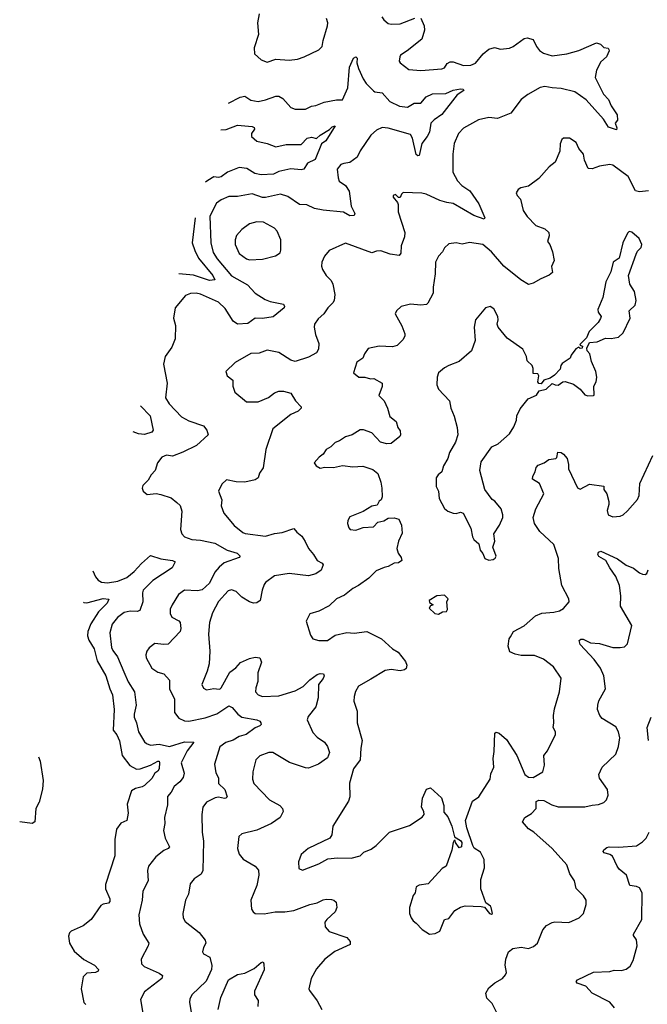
# Model space of a CAD drawing. Extents: x 2293139 to 2515392, y 824115 to 1006937.
# Tile 27 of 256: x 2316940 to 2321189, y 947060 to 953726. Entities that reach past the tile are written whole.
import ezdxf

# ---------------------------------------------------------------- set-up
doc = ezdxf.new("R2010")
doc.units = 0

msp = doc.modelspace()

# ---------------------------------------------------------------- linework, layer by layer
at = {"layer": '0CON10XD'}
for points in [[(2318561.1, 953765), (2318550.5, 953705), (2318556.4, 953625), (2318528.6, 953535), (2318530, 953495), (2318575, 953454), (2318615, 953438), (2318675, 953459.2), (2318765, 953453.1), (2318820.3, 953459.7), (2318865.5, 953474.5), (2318965, 953521.2), (2318987.1, 953545), (2318993.5, 953585), (2319024.4, 953685), (2319025.7, 953705), (2319017.5, 953735)], [(2319655.8, 953735.8), (2319678.8, 953685), (2319681.4, 953655), (2319662, 953595), (2319563.8, 953515), (2319517.5, 953485), (2319512.5, 953475), (2319510, 953445), (2319516.7, 953435), (2319575, 953390), (2319655, 953382.5), (2319797.4, 953392.6), (2319815, 953401.4), (2319835, 953429.2), (2319855, 953441.9), (2319875, 953440.6), (2319945, 953416.4), (2319995, 953418.5), (2320025, 953432.9), (2320076.7, 953495), (2320115, 953526.5), (2320155, 953538.2), (2320195, 953526.9), (2320255, 953532.7), (2320281.4, 953545), (2320355, 953599.2), (2320376.1, 953603.9), (2320415, 953591.2), (2320437.5, 953545), (2320458.4, 953518.4), (2320485, 953500.4), (2320545, 953481.8), (2320645, 953495.5), (2320725, 953517.8), (2320845, 953569.4), (2320870.9, 953560.9), (2320895, 953538.8), (2320923.3, 953533.3), (2320927.5, 953525), (2320930, 953515), (2320912.5, 953475), (2320875, 953442), (2320844.2, 953385), (2320836, 953335), (2320893, 953223), (2320925.4, 953185.4), (2320943.8, 953143.8), (2320985, 953082.5), (2320986.7, 953045), (2320970, 953025), (2320982, 952995), (2320979.2, 952980.8), (2320925, 952997.5), (2320892.1, 953052.1), (2320775, 953184.3), (2320698.8, 953238.8), (2320605, 953260.6), (2320545.5, 953264.5), (2320495, 953273.9), (2320463.5, 953266.5), (2320380.1, 953219.9), (2320334.2, 953185.8), (2320265, 953094.5), (2320175, 953056.2), (2320115, 953063.8), (2320045, 953048.5), (2319945, 952991.9), (2319910, 952955), (2319882.4, 952887.6), (2319871.5, 952815), (2319872.9, 952695), (2319905, 952635.8), (2319933.9, 952603.9), (2319987.1, 952567.1), (2320048.8, 952478.8), (2320088.1, 952385), (2320085, 952376.7), (2320015, 952400.6), (2319875, 952481.1), (2319831.3, 952488.7), (2319785, 952501.5), (2319691.2, 952545), (2319662.6, 952552.6), (2319535, 952556.7), (2319523.9, 952546.1), (2319515, 952522.5), (2319505, 952522.5), (2319485, 952543.3), (2319468.8, 952535), (2319468, 952525), (2319498.8, 952488.8), (2319503.3, 952475), (2319501.2, 952425), (2319547.8, 952285), (2319544.5, 952255.5), (2319522.2, 952195), (2319520.8, 952145), (2319509.7, 952130.3), (2319448.9, 952138.9), (2319385, 952160.8), (2319355, 952160), (2319325, 952148), (2319145, 952214.2), (2319035, 952164.3), (2319002.9, 952125), (2318986.2, 952085), (2318983, 952057), (2318989.2, 952035), (2319015.3, 951995.3), (2319049.7, 951959.7), (2319060, 951935), (2319073.6, 951865), (2319069.5, 951825), (2319061.1, 951808.9), (2319025.8, 951775), (2319000, 951735), (2318959.8, 951700.2), (2318935.6, 951665), (2318933.3, 951645), (2318942.2, 951595), (2318965.5, 951535), (2318962.9, 951495), (2318949.7, 951470.3), (2318895, 951441.9), (2318805, 951412.5), (2318775, 951420), (2318695, 951472), (2318615, 951488), (2318560.9, 951469.1), (2318505, 951465.8), (2318400, 951405), (2318336, 951345), (2318345, 951316), (2318383.8, 951285), (2318384.2, 951244.2), (2318396, 951205), (2318475, 951140), (2318555, 951138.6), (2318625, 951168.6), (2318665, 951200.8), (2318695, 951211.4), (2318725, 951210.8), (2318776.6, 951196.6), (2318808, 951145), (2318846.7, 951105), (2318846.7, 951095), (2318825, 951076), (2318775, 951054), (2318653.8, 950956.2), (2318605.7, 950815.7), (2318587.8, 950692.2), (2318564.4, 950655), (2318555, 950624.2), (2318535, 950610.6), (2318465, 950594.4), (2318405, 950597.1), (2318339.5, 950610.5), (2318307.7, 950582.3), (2318286, 950535), (2318308, 950475), (2318304.2, 950435), (2318322.9, 950385), (2318392.1, 950302.1), (2318450, 950255), (2318466.7, 950246.7), (2318605, 950229.2), (2318665, 950247.5), (2318716.7, 950255), (2318795, 950281.2), (2318815.5, 950255.5), (2318849.3, 950229.2), (2318873.8, 950193.8), (2318895.3, 950145.3), (2318928.1, 950105)], [(2319391.9, 953745), (2319404.4, 953725), (2319435, 953700.9), (2319455, 953695.4), (2319515, 953697.5), (2319615, 953736.5)], [(2318353.9, 953160), (2318431.7, 953201.7), (2318465, 953209.5), (2318505, 953182.5), (2318553.5, 953173.5), (2318605, 953182.7), (2318675, 953208.5), (2318695, 953209.1), (2318722.5, 953192.5), (2318775, 953132.5), (2318805, 953120.6), (2318875, 953120.6), (2318915, 953140.8), (2318945, 953145.6), (2319002.4, 953167.6), (2319085, 953182.9), (2319125, 953183.3), (2319160.9, 953265), (2319171.8, 953405), (2319200.4, 953465), (2319215, 953475.5), (2319224.4, 953465), (2319222.3, 953435), (2319232.8, 953395), (2319265.3, 953325.3), (2319285, 953294.3), (2319335, 953243.5), (2319345, 953236.7), (2319395, 953231.8), (2319445, 953172.7), (2319511.7, 953141.7), (2319565, 953134.8), (2319609.6, 953160.4), (2319655, 953160), (2319692.9, 953205), (2319735, 953223.9), (2319825, 953225.5), (2319875, 953248.8), (2319925, 953257.5), (2319943.3, 953255), (2319946.2, 953246.2), (2319902.7, 953217.3), (2319797.1, 953085), (2319745, 953047.8), (2319723.3, 953025), (2319713.3, 952965), (2319698.6, 952935), (2319661.9, 952888.1), (2319643.8, 952806.2), (2319635, 952803.8), (2319625, 952813.8), (2319598.4, 952925), (2319585, 952948.8), (2319435, 952992.5), (2319395, 952995.4), (2319355, 952979.1), (2319316.5, 952945), (2319245, 952837.5), (2319225.5, 952794.5), (2319175, 952760), (2319133.6, 952753.6), (2319113.8, 952745), (2319090, 952715), (2319095.8, 952655), (2319103.6, 952633.6), (2319145, 952604), (2319170, 952565), (2319184.3, 952464.3), (2319208.9, 952415), (2319205, 952400), (2319175, 952397.3), (2319132.9, 952422.9), (2318995, 952435.6), (2318935, 952448.1), (2318885, 952472.5), (2318835, 952474), (2318755, 952529.4), (2318705, 952544.3), (2318605, 952522.2), (2318585, 952522.5), (2318515, 952547.5), (2318415, 952530), (2318355, 952528.5), (2318305, 952506.7), (2318272.5, 952485), (2318226.6, 952395), (2318233.9, 952215), (2318250.1, 952150.1), (2318276.6, 952106.6), (2318375, 951992.3), (2318481.4, 951931.4), (2318535, 951875.6), (2318601.5, 951831.5), (2318635, 951817.5), (2318725, 951800), (2318733.1, 951785), (2318729.6, 951775), (2318656.4, 951713.6), (2318585, 951703.9), (2318535, 951705.4), (2318485, 951669.2), (2318415, 951664.6), (2318384.7, 951684.7), (2318330.6, 951770.6), (2318285, 951813.9), (2318165, 951868.2), (2318135, 951874.7), (2318096.7, 951873.3), (2318061.9, 951858.1), (2317993.5, 951775), (2317980.4, 951705), (2317995.4, 951655.4), (2317993.8, 951565), (2317969.8, 951510.2), (2317925.7, 951445), (2317912.9, 951395), (2317938.5, 951265), (2317927.8, 951165), (2317952.2, 951125), (2318035, 951037.8), (2318085, 951010.9), (2318185, 950975.7), (2318207.3, 950947.3), (2318216, 950915), (2318136.7, 950843.3), (2318045, 950797.5), (2317975, 950770), (2317935, 950778), (2317903.3, 950765), (2317874.1, 950725.9), (2317856.7, 950675), (2317830, 950645), (2317810.5, 950609.5), (2317775, 950573.3), (2317770, 950555), (2317776.2, 950535), (2317802.7, 950512.7), (2317865, 950517.5), (2317895, 950512), (2317965, 950488), (2318005, 950458), (2318027.4, 950437.4), (2318038.7, 950398.7), (2318030, 950275), (2318037.1, 950245), (2318055, 950224.3), (2318105, 950206.5), (2318165, 950201.8), (2318262.4, 950182.4), (2318345, 950135.3), (2318412, 950115), (2318433.8, 950095), (2318425, 950084.4), (2318325, 950049.6), (2318289.5, 950020.5), (2318262, 949985), (2318225, 949910.5), (2318175, 949866.9), (2318145, 949859.4), (2318055, 949864), (2318016, 949835), (2317972, 949765), (2317960, 949735), (2317960, 949705), (2317970.3, 949680.3), (2318017.3, 949657.3), (2318026.7, 949645), (2318032, 949605), (2318026, 949585), (2317945, 949498.8), (2317915, 949495.7), (2317855, 949502), (2317815.8, 949474.2), (2317800.7, 949450.7), (2317794, 949425), (2317796, 949405), (2317835, 949336.7), (2317875, 949308.8), (2317915, 949297.5), (2317954, 949255), (2317954.7, 949194.7), (2317987.2, 949127.2), (2317988.6, 949035), (2318018.3, 948998.3), (2318055, 948980), (2318085, 948976.5), (2318195, 948998.7), (2318275, 949025.5), (2318355, 949081.1), (2318379.5, 949069.5), (2318417.8, 949025), (2318445, 949003.8), (2318545, 948987.1), (2318565, 948976.4), (2318572.5, 948965), (2318574.4, 948955), (2318565.8, 948945), (2318535, 948931.5), (2318472.9, 948887.1), (2318425, 948872.4), (2318385, 948848.8), (2318335, 948831.4), (2318295.9, 948804.1), (2318258.9, 948685), (2318267.6, 948627.6), (2318285.7, 948594.3), (2318286.9, 948555), (2318329.4, 948515), (2318344, 948465), (2318336.2, 948455), (2318326.5, 948453.5), (2318285, 948462.9), (2318263.2, 948456.8), (2318205, 948427.5), (2318179.4, 948395), (2318173.3, 948345), (2318174.5, 948225), (2318185.5, 948165), (2318180.6, 947965), (2318168.7, 947941.3), (2318120.6, 947909.4), (2318094.2, 947875), (2318083.3, 947805), (2318062.2, 947765), (2318045.7, 947675), (2318047.1, 947645), (2318060.4, 947620.4), (2318155, 947545.7), (2318195.8, 947495), (2318200, 947475), (2318184, 947445), (2318177.5, 947415), (2318185, 947402.5), (2318228.3, 947378.3), (2318241.7, 947321.7), (2318239.2, 947295), (2318202.6, 947217.4), (2318106.6, 947123.4), (2318092.9, 947095), (2318090, 947075), (2318100.8, 947005)], [(2318301.6, 952979.7), (2318337.1, 952982.9), (2318415, 953012.9), (2318515, 953002), (2318526.7, 952996.7), (2318530, 952985), (2318510, 952955), (2318510, 952935), (2318545, 952902.9), (2318615, 952888.9), (2318675, 952865.6), (2318745, 952881.1), (2318845, 952881.2), (2318885.8, 952925), (2318915, 952931.8), (2318949.1, 952920.9), (2318974.6, 952945.4), (2319037, 952983), (2319055, 953000.8), (2319075, 953006.7), (2319012.9, 952905), (2318982.9, 952885), (2318939.8, 952780.2), (2318888.8, 952755), (2318863.8, 952715), (2318845, 952708.9), (2318775, 952717.5), (2318695, 952698.1), (2318658.7, 952681.3), (2318575, 952676.2), (2318531.5, 952685), (2318478.9, 952718.9), (2318425, 952724.7), (2318346, 952695), (2318305, 952662.9), (2318285, 952657.5), (2318255, 952661.5), (2318215, 952637.1), (2318198.9, 952626.4)], [(2321197.5, 952567.5), (2321135, 952560), (2321108.6, 952568.6), (2321058, 952665), (2320955, 952741.9), (2320934.5, 952745.5), (2320865, 952734.4), (2320815, 952715.6), (2320788.8, 952718.8), (2320764.4, 952775), (2320757.1, 952815), (2320725.8, 952855), (2320706, 952895), (2320662.5, 952925), (2320622.5, 952925), (2320611.2, 952915), (2320598, 952885), (2320595.8, 952835), (2320565, 952762), (2320525, 952730), (2320455, 952651.2), (2320385, 952600), (2320331.7, 952588.3), (2320314.1, 952575.9), (2320301.2, 952555), (2320306.7, 952535), (2320331.2, 952511.2), (2320347.5, 952435), (2320375, 952394), (2320435, 952332.5), (2320495, 952310.8), (2320521.2, 952285), (2320523.6, 952263.6), (2320512.5, 952225), (2320528.8, 952205), (2320548, 952155), (2320558, 952095), (2320540, 952055), (2320546, 952015), (2320525, 951996), (2320467.4, 951972.6), (2320415, 951942.5), (2320385, 951934), (2320332.5, 951965), (2320216.6, 952056.6), (2320133.1, 952155), (2320075, 952204.4), (2319985, 952216.9), (2319935, 952207.5), (2319895, 952215.8), (2319845, 952208.8), (2319815, 952182.5), (2319803.3, 952155), (2319775.6, 952124.4), (2319755.5, 952084.5), (2319753.5, 952005), (2319738.1, 951915), (2319740, 951875), (2319704.1, 951805.9), (2319695, 951798.8), (2319655, 951794.4), (2319585, 951800.6), (2319522.5, 951785), (2319490, 951755), (2319482.5, 951735), (2319526.7, 951653.3), (2319548.3, 951598.3), (2319547.5, 951585), (2319535, 951561.2), (2319495, 951520), (2319465, 951511.9), (2319374.2, 951515.8), (2319299.5, 951500.5), (2319273.3, 951465), (2319262.5, 951435), (2319223, 951407), (2319200, 951335), (2319235, 951306), (2319275.8, 951305.8), (2319315, 951294), (2319337, 951297), (2319393.3, 951265), (2319393.9, 951243.9), (2319371.4, 951181.4), (2319407.1, 951145), (2319429.4, 951095), (2319445, 951038.8), (2319488.8, 951005), (2319500, 950965), (2319516.7, 950943.3), (2319518.8, 950915), (2319513.8, 950905), (2319455, 950856.7), (2319425, 950854), (2319383.3, 950865), (2319325, 950928.8), (2319268.3, 950948.3), (2319245, 950950), (2319190, 950915), (2319145, 950901.2), (2319105, 950874), (2319075, 950863.8), (2319047.5, 950835), (2319015, 950816.7), (2318994.4, 950785.6), (2318966.7, 950765), (2318933.3, 950725), (2318946.1, 950706.1), (2318975, 950690), (2319005, 950696.7), (2319065, 950694.4), (2319125, 950706.9), (2319195, 950698.1), (2319264.1, 950704.1), (2319330, 950680), (2319364.2, 950654.2), (2319385.7, 950595), (2319392, 950555), (2319393.6, 950496.4), (2319386.7, 950475), (2319373.9, 950466.1), (2319360.7, 950439.3), (2319325, 950433.3), (2319265, 950396.2), (2319175, 950360), (2319162, 950335), (2319160, 950315), (2319167.5, 950285), (2319177.5, 950275), (2319215, 950270), (2319265, 950288.8), (2319335, 950292.5), (2319365, 950324), (2319405, 950333.3), (2319435, 950351.2), (2319475, 950354.3), (2319506.2, 950345), (2319525.8, 950305), (2319530.3, 950249.7), (2319504.2, 950195), (2319494.1, 950145.9), (2319501.2, 950115), (2319522, 950085), (2319526, 950065), (2319505, 950050), (2319474.2, 950045.8), (2319435.5, 950024.5), (2319408, 950018), (2319353.8, 949995), (2319304, 949945), (2319234.4, 949895.6), (2319194.5, 949875.5), (2319139.7, 949830.3), (2319085, 949806), (2319035, 949758.8), (2318965, 949722), (2318905, 949703.3), (2318880, 949655), (2318909.5, 949559.5), (2318925, 949533.3), (2318965, 949523.3), (2319025, 949524), (2319075, 949559.2), (2319155, 949576.4), (2319205, 949572.7), (2319290, 949585), (2319388.8, 949535), (2319465, 949467.5), (2319501.2, 949445), (2319551.7, 949381.7), (2319560, 949355), (2319556.4, 949333.6), (2319545, 949323.8), (2319515, 949318.8), (2319455, 949327.5), (2319415, 949320), (2319318.3, 949261.7), (2319234, 949215), (2319212.4, 949177.6), (2319204.4, 949145), (2319202.6, 949112.6), (2319225.6, 949045), (2319224.4, 948965), (2319259.6, 948845), (2319248.5, 948795), (2319245.5, 948715), (2319200, 948655), (2319173.2, 948556.8), (2319174.2, 948465), (2319167.1, 948435), (2319060, 948265), (2319052.3, 948207.7), (2319040, 948185), (2318893.3, 948115), (2318846.7, 948075), (2318828, 948025), (2318829.3, 947979.3), (2318855, 947968.8), (2318965, 948012), (2319025.9, 948044.1), (2319092.7, 948052.7), (2319185, 948049.4), (2319245, 948064.4), (2319270.2, 948089.8), (2319318.9, 948111.1), (2319352.9, 948135), (2319442.5, 948225), (2319579.1, 948270.9), (2319664.1, 948325.9), (2319678.8, 948345), (2319676.2, 948365), (2319661.2, 948395), (2319666.7, 948455), (2319693.9, 948516.1), (2319720, 948525), (2319795, 948457.5), (2319811.2, 948405), (2319810.5, 948360.5), (2319838.3, 948328.3), (2319866.2, 948265), (2319883, 948193), (2319925, 948170), (2319932.5, 948155), (2319930, 948125), (2319915, 948120), (2319890, 948155), (2319888.3, 948168.3), (2319881.7, 948168.3), (2319873.6, 948156.4), (2319866.4, 948103.6), (2319826.7, 947995), (2319800.5, 947979.5), (2319705, 947876.7), (2319645, 947866), (2319624.1, 947855.9), (2319616.4, 947813.6), (2319603, 947797), (2319578.8, 947715), (2319580, 947675), (2319590, 947645), (2319603.3, 947625), (2319625, 947610), (2319665.8, 947565.8), (2319715, 947533.8), (2319751.7, 947538.3), (2319783.9, 947556.1), (2319816.1, 947633.9), (2319845, 947642), (2319886, 947695), (2319925, 947717.5), (2319955, 947725.7), (2320063, 947723), (2320086.7, 947716.7), (2320120, 947675), (2320135, 947670), (2320140, 947675), (2320132.5, 947715), (2320127.5, 947725), (2320096.4, 947746.4), (2320061.7, 947841.7), (2320061.2, 947905), (2320086, 947985), (2320085, 948040), (2320059.3, 948089.3), (2320017, 948117), (2320007.5, 948135), (2319968, 948255), (2319958.8, 948305), (2320005.6, 948434.4), (2320048.8, 948465), (2320125, 948583.3), (2320130.2, 948619.8), (2320150, 948665), (2320146.4, 948725), (2320151.5, 948771.5), (2320157.5, 948895), (2320165, 948902.5), (2320185, 948896.7), (2320235, 948852), (2320305, 948743.8), (2320360, 948615), (2320385, 948597.5), (2320415, 948595.8), (2320481.2, 948635), (2320491.7, 948678.3), (2320487.5, 948745), (2320512.5, 948775), (2320567, 948887), (2320566.7, 948905), (2320551.2, 948935), (2320556.4, 948966.4), (2320554, 949015), (2320560.3, 949059.7), (2320594.5, 949175), (2320605, 949267.5), (2320554.2, 949344.2), (2320487, 949397), (2320425, 949421.2), (2320335, 949422.5), (2320295, 949430), (2320257, 949447), (2320246, 949485), (2320254, 949535), (2320261.9, 949548.1), (2320283.8, 949585), (2320355, 949622.5), (2320430.9, 949689.1), (2320475, 949708), (2320556.2, 949713.8), (2320595.4, 949724.6), (2320620.7, 949739.3), (2320660, 949785), (2320657.5, 949805), (2320610.9, 949895), (2320590.2, 950010.2), (2320587.6, 950077.6), (2320555, 950173.8), (2320462.1, 950262.1), (2320424.4, 950315), (2320415.6, 950355), (2320434.6, 950415.4), (2320487.5, 950515), (2320458.8, 950585), (2320411.9, 950615), (2320413.1, 950635), (2320430, 950665), (2320436, 950695), (2320449.1, 950710.9), (2320490, 950725), (2320522.1, 950747.9), (2320570, 950755), (2320577, 950763), (2320582.3, 950797.7), (2320605, 950796.7), (2320622.5, 950785), (2320645.9, 950755.9), (2320655.8, 950715), (2320656, 950685), (2320716.1, 950556.1), (2320735, 950546.7), (2320798.3, 950581.7), (2320895, 950567.5), (2320893.3, 950545), (2320915.6, 950515.6), (2320927.5, 950465), (2320928.6, 950445), (2320917.7, 950402.3), (2320924, 950375), (2320955, 950359.5), (2321005, 950365.5), (2321025.8, 950375), (2321055, 950401.4), (2321122.4, 950477.6), (2321132.9, 950505), (2321138.1, 950585), (2321225.6, 950775)], [(2318128.6, 952384.4), (2318107.6, 952215), (2318125, 952163.1), (2318151.5, 952111.5), (2318247.8, 951995), (2318262, 951965), (2318225, 951960.9), (2318117.1, 951997.1), (2318018.4, 952005.1)], [(2318495, 952100.4), (2318585, 952104.5), (2318671.7, 952128.3), (2318703, 952147), (2318708.8, 952165), (2318707.1, 952235), (2318683.1, 952295), (2318665, 952314.4), (2318591.2, 952355), (2318545, 952358.5), (2318495, 952344.3), (2318443.7, 952306.3), (2318408.6, 952265), (2318398.6, 952235), (2318398.1, 952205), (2318425, 952142.5), (2318475, 952106.5), (2318495, 952100.4)], [(2320115, 950066.7), (2320145, 950072.5), (2320159.3, 950080.7), (2320166.7, 950095), (2320143.8, 950155), (2320156, 950195), (2320150, 950245), (2320188.8, 950305), (2320211.2, 950355), (2320211.2, 950375), (2320198.8, 950415), (2320157, 950467), (2320138.6, 950478.6), (2320089.2, 950545), (2320055.6, 950675), (2320065, 950733.3), (2320137.1, 950835), (2320180, 950855), (2320255, 950921.2), (2320285, 950970), (2320302.2, 951015), (2320305.6, 951045), (2320329.1, 951090.9), (2320381.4, 951158.6), (2320437.5, 951185), (2320456.4, 951213.6), (2320505, 951223.8), (2320545, 951262.5), (2320565, 951253.3), (2320585, 951252.5), (2320616.4, 951273.6), (2320633.6, 951276.4), (2320688.3, 951258.3), (2320733.3, 951225), (2320766.4, 951186.4), (2320785, 951180), (2320825, 951182.5), (2320830, 951185), (2320827.5, 951245), (2320842.5, 951275), (2320846.7, 951305), (2320840, 951345), (2320811.2, 951411.2), (2320800, 951465), (2320782.5, 951485), (2320778.3, 951501.7), (2320798.3, 951541.7), (2320850, 951545), (2320905, 951570), (2320945, 951568), (2320994.1, 951575.9), (2321024.2, 951605.8), (2321072, 951705), (2321066.7, 951755), (2321105.8, 951794.2), (2321114, 951825), (2321102.5, 951885), (2321071.4, 951935), (2321060.8, 951995), (2321112.3, 952137.7), (2321121.7, 952158.3), (2321147.5, 952185), (2321151.2, 952205), (2321133.8, 952245), (2321085, 952288), (2321065, 952293.3), (2321055, 952280), (2321024, 952215), (2320997.7, 952112.3), (2320957.5, 952085), (2320941.7, 952018.3), (2320908.3, 951951.7), (2320888, 951845), (2320854, 951765), (2320856.7, 951745), (2320877, 951717), (2320872.5, 951702.5), (2320856, 951675), (2320796.2, 951615), (2320777.7, 951572.3), (2320735, 951530), (2320732.5, 951522.5), (2320750, 951515), (2320748.3, 951501.7), (2320735, 951500), (2320725, 951510), (2320705, 951497.5), (2320673.3, 951455), (2320667.5, 951435), (2320611.7, 951398.3), (2320602.5, 951385), (2320598.8, 951361.2), (2320560, 951320), (2320531.7, 951298.3), (2320487.5, 951285), (2320469.3, 951260.7), (2320455, 951262.5), (2320446.7, 951275), (2320453.3, 951315), (2320448.3, 951328.3), (2320415, 951330), (2320416.7, 951365), (2320410, 951385), (2320376.4, 951416.4), (2320370, 951445), (2320346.2, 951495), (2320240.6, 951570.6), (2320178.1, 951645), (2320172.2, 951665), (2320178.9, 951695), (2320176.4, 951716.4), (2320148.8, 951768.8), (2320125, 951783.8), (2320094.1, 951775.9), (2320026.2, 951695), (2320016.7, 951645), (2320022.5, 951555), (2319998, 951485), (2319915, 951412), (2319845, 951384.2), (2319815, 951370), (2319776.2, 951335), (2319766.2, 951305), (2319763.8, 951255), (2319776, 951225), (2319848.9, 951145), (2319859.2, 951095), (2319882.3, 951042.3), (2319902.2, 950965), (2319905.6, 950915), (2319890, 950865), (2319850, 950795), (2319838.8, 950755), (2319808.8, 950705), (2319798.8, 950665), (2319773.8, 950645), (2319760, 950625), (2319760, 950565), (2319776, 950535), (2319780.8, 950485), (2319815, 950416.7), (2319838.8, 950398.8), (2319875, 950385.8), (2319895, 950384), (2319925, 950392), (2319943.3, 950385), (2319993.9, 950283.9), (2320004.4, 950224.4), (2320015, 950206.7), (2320048.3, 950178.3), (2320056.7, 950135), (2320075, 950112.5), (2320089.3, 950079.3), (2320115, 950066.7)], [(2317759, 951112.3), (2317824.5, 951045), (2317843.4, 950946.6), (2317835, 950934.4), (2317785, 950917.3), (2317745, 950922.5), (2317707.9, 950936.6)], [(2317434.6, 949995.6), (2317452.7, 949955), (2317471.8, 949931.8), (2317495, 949919.1), (2317535, 949914), (2317603.8, 949925), (2317665, 949950.6), (2317715, 949990.9), (2317764.1, 950045), (2317825, 950097.5), (2317895, 950075.7), (2317975.7, 950065.7), (2317993.3, 950055), (2317972, 950015), (2317840.7, 949929.3), (2317776.5, 949865), (2317771.5, 949845), (2317774.5, 949785), (2317754.4, 949725.6), (2317735, 949720), (2317688, 949722), (2317647.1, 949712.9), (2317601.9, 949678.1), (2317565.4, 949634.6), (2317550, 949575), (2317562.7, 949475), (2317570.9, 949455), (2317603.5, 949413.5), (2317645, 949310), (2317673.7, 949243.7), (2317718.5, 949175), (2317729.6, 949085), (2317715.3, 949025), (2317716.1, 949005), (2317732, 948965), (2317745.4, 948905), (2317785, 948836.9), (2317798, 948825), (2317825, 948814.5), (2317885, 948820.4), (2317955, 948805.4), (2318055, 948837.6), (2318120, 948835), (2318073.6, 948775), (2318033.1, 948695), (2318054.5, 948625), (2318046.2, 948595), (2318025, 948566.9), (2317985, 948534.3), (2317965, 948496), (2317942, 948468), (2317940.2, 948409.8), (2317921.5, 948325), (2317922.9, 948285), (2317913.6, 948236.4), (2317926.2, 948185), (2317954.3, 948125), (2317946.2, 948113.8), (2317915, 948101.8), (2317861.5, 948058.5), (2317811.9, 947995), (2317804.4, 947965), (2317809.4, 947895), (2317773, 947827), (2317770.4, 947765), (2317746.7, 947665), (2317751.1, 947605), (2317775.6, 947535), (2317814, 947475), (2317810, 947455), (2317763.1, 947365), (2317764.2, 947335), (2317782, 947315), (2317885, 947271.4), (2317907.5, 947255), (2317902, 947235), (2317786, 947145), (2317758.3, 947091.7), (2317791.5, 946895)], [(2318928.1, 950105), (2318954.5, 950064.5), (2318986.8, 950046.8), (2318993.8, 950035), (2318980, 950000), (2318945, 949973.8), (2318895, 949961.2), (2318765, 949976.7), (2318665, 949961.9), (2318605, 949916.2), (2318595, 949901.2), (2318580.6, 949865), (2318569.2, 949795), (2318545, 949778), (2318524.1, 949775.9), (2318495, 949784.3), (2318445, 949815.5), (2318405, 949854.5), (2318375, 949865.5), (2318351.3, 949858.7), (2318285, 949786.9), (2318245, 949710.8), (2318226.1, 949645), (2318217.7, 949565), (2318228, 949452), (2318222.9, 949365), (2318210, 949315), (2318174.4, 949225), (2318185, 949200), (2318205, 949189.4), (2318255, 949198.1), (2318273.3, 949195), (2318295, 949193.9), (2318305, 949201.5), (2318362, 949308), (2318402.4, 949337.6), (2318435, 949374.3), (2318495, 949401.1), (2318535, 949410), (2318566.1, 949406.1), (2318577.1, 949377.1), (2318552.5, 949305), (2318552.2, 949245), (2318538.3, 949201.7), (2318537.5, 949175), (2318555, 949156), (2318585, 949143.1), (2318695, 949149.2), (2318805, 949181.9), (2318859.1, 949210.9), (2318904.3, 949255.7), (2318955, 949293.6), (2318975, 949299.1), (2318996.5, 949296.5), (2319000.6, 949285), (2318995, 949266.2), (2318962, 949225), (2318960, 949135), (2318945.7, 949075), (2318892.4, 949007.6), (2318885.8, 948985), (2318925, 948900), (2318955, 948868), (2319004.5, 948834.5), (2319025, 948806.2), (2319036.9, 948765), (2319025, 948729.2), (2318963.8, 948685), (2318895, 948659.4), (2318875, 948660), (2318767.4, 948697.4), (2318654.3, 948765.7), (2318627.5, 948765), (2318565, 948742.9), (2318538.1, 948715), (2318519.4, 948635), (2318517.1, 948585), (2318525.8, 948555.8), (2318630.8, 948445), (2318701.2, 948405), (2318718.8, 948385), (2318724, 948365), (2318704.2, 948325), (2318644, 948285), (2318545, 948240), (2318445, 948213.8), (2318424, 948195), (2318414.3, 948115), (2318425, 948076.7), (2318453.2, 948043.2), (2318535, 947996), (2318557.4, 947967.4), (2318560, 947935), (2318546.2, 947865), (2318504.2, 947764.2), (2318508.8, 947705), (2318520, 947685), (2318534.2, 947674.2), (2318595, 947671.4), (2318670, 947685), (2318735.5, 947685.5), (2318795, 947695.5), (2318905, 947736.7), (2318955, 947746), (2318995, 947767.5), (2319015, 947770.8), (2319050.5, 947770.5), (2319067.5, 947765), (2319081.7, 947751.7), (2319086.7, 947715), (2319076.7, 947685), (2319020, 947635), (2319006.7, 947615), (2319008.8, 947585), (2319035, 947554), (2319155, 947512.5), (2319177.5, 947485), (2319177.5, 947465), (2319072.8, 947417.2), (2319005.8, 947365), (2318948.9, 947301.1), (2318913.1, 947235), (2318898.6, 947165), (2318902.4, 947152.4), (2318955, 947083.8), (2318985.5, 947025.5)], [(2320183.8, 946975), (2320138, 947065), (2320101.7, 947101.7), (2320096, 947135), (2320115, 947171.2), (2320155.6, 947204.4), (2320208.8, 947235), (2320229.7, 947260.3), (2320235.8, 947275), (2320226, 947325), (2320231.2, 947365), (2320248.6, 947415), (2320277.7, 947437.7), (2320335, 947447.8), (2320385, 947438.6), (2320419.1, 947450.9), (2320445, 947473.8), (2320481.4, 947565), (2320507.4, 947592.6), (2320545, 947614.2), (2320562.7, 947617.3), (2320657.3, 947612.7), (2320727.5, 947645), (2320755.9, 947674.1), (2320775.7, 947735), (2320774.2, 947765), (2320756, 947795), (2320707.5, 947845), (2320695.5, 947895.5), (2320665, 947943.3), (2320642.9, 948005), (2320544.1, 948114.1), (2320421.2, 948225), (2320385, 948247.5), (2320344.2, 948295), (2320360, 948325), (2320405, 948351.2), (2320436.7, 948385), (2320436.1, 948433.9), (2320455, 948442.5), (2320488.8, 948438.8), (2320541.3, 948411.3), (2320585, 948397.5), (2320695, 948397.1), (2320765, 948396), (2320815, 948408.8), (2320858.3, 948411.7), (2320895, 948426.7), (2320913.3, 948445), (2320923.8, 948475), (2320920, 948515), (2320865, 948590), (2320861.4, 948615), (2320882.9, 948665), (2320976, 948754), (2320994.2, 948805), (2321002.5, 948865), (2320994.2, 948905), (2320975, 948938.8), (2320883.8, 948995), (2320868, 949015), (2320852.5, 949055), (2320854.2, 949085), (2320860.6, 949115), (2320905.6, 949195), (2320894.7, 949284.7), (2320871.8, 949335), (2320828.2, 949395), (2320733.1, 949495), (2320726.9, 949523.1), (2320738.3, 949531.7), (2320755, 949531.8), (2320805, 949507.8), (2320865, 949503.1), (2320955, 949476.7), (2321005, 949475.6), (2321035, 949480.8), (2321055, 949500), (2321084.5, 949625), (2321006.9, 949755), (2321009.4, 949825), (2320999.5, 949895), (2320975, 949957.1), (2320934.2, 950014.2), (2320908.9, 950065), (2320861, 950091), (2320854.6, 950105), (2320857.9, 950122.1), (2320875, 950127.5), (2320986, 950076), (2321045, 950034), (2321095, 950013.8), (2321135, 949981.2), (2321155, 949971.2), (2321175, 949970), (2321185, 949977.5), (2321195, 950002.5)], [(2319775, 949702.5), (2319803, 949717), (2319830, 949720), (2319836.4, 949733.6), (2319832.5, 949785), (2319840, 949805), (2319815, 949830), (2319765, 949826), (2319712.5, 949795), (2319715, 949780), (2319740, 949765), (2319721.7, 949758.3), (2319711.7, 949741.7), (2319750, 949705), (2319775, 949702.5)], [(2317372.7, 949782.8), (2317375, 949780), (2317395, 949777.7), (2317505, 949806.6), (2317542.9, 949802.9), (2317532.7, 949775), (2317473.7, 949716.3), (2317422.2, 949635), (2317402.3, 949585), (2317399.2, 949555), (2317409.2, 949525), (2317445, 949467.1), (2317465.4, 949385), (2317524.2, 949284.2), (2317550, 949195), (2317568.5, 949155), (2317580, 949055), (2317573.3, 948915), (2317596.9, 948885), (2317615, 948843.8), (2317634.6, 948744.6), (2317685.9, 948675.9), (2317731.7, 948651.7), (2317755, 948653.6), (2317825, 948678), (2317875, 948706.9), (2317885, 948705.6), (2317887.3, 948697.3), (2317884.7, 948655), (2317875, 948639.1), (2317855, 948624.3), (2317835, 948587.8), (2317785, 948541.9), (2317768.3, 948531.7), (2317725, 948521.6), (2317698.1, 948505), (2317667.5, 948415), (2317675.7, 948355), (2317666, 948304), (2317625, 948286), (2317595.4, 948245), (2317584.6, 948175), (2317585.3, 948065), (2317521.4, 947871.4), (2317522.3, 947842.3), (2317550, 947775), (2317550, 947755), (2317541.2, 947745), (2317505, 947738.2), (2317490.5, 947729.5), (2317425.1, 947634.9), (2317369.1, 947590.9), (2317287.9, 947555), (2317277.2, 947542.8), (2317271.6, 947521.6), (2317277.4, 947475), (2317309.1, 947419.1), (2317375, 947362.7), (2317447.5, 947325), (2317474, 947295), (2317471.2, 947285), (2317452.5, 947275), (2317395, 947271.9), (2317369.5, 947245), (2317356.7, 947165), (2317375, 947071.2), (2317388.7, 947058.7)], [(2321196.8, 948845), (2321187.7, 948935), (2321215, 949002.9)], [(2317068.4, 948735.4), (2317078.6, 948705), (2317099.8, 948575), (2317094.2, 948515.8), (2317072.5, 948427.5), (2317050, 948385), (2317042.5, 948295), (2317025, 948283.8), (2316940.4, 948294.9)], [(2320966, 947035), (2320933.9, 947073.9), (2320815.9, 947135.9), (2320772.4, 947182.4), (2320714, 947204), (2320707.5, 947215), (2320716.2, 947225), (2320825, 947278.1), (2320935, 947281.2), (2320965, 947290), (2321015, 947289.1), (2321045, 947297.8), (2321072, 947318), (2321093.6, 947356.4), (2321119.1, 947455), (2321115.4, 947495.4), (2321096, 947525), (2321095.8, 947535), (2321150.8, 947635), (2321154, 947815), (2321135, 947848), (2321115, 947857.5), (2321071.2, 947865), (2321047.5, 947935), (2320998.6, 947975), (2320984.6, 947994.6), (2320952.4, 948062.4), (2320935, 948074.4), (2320897.5, 948085), (2320890, 948095), (2320893.8, 948105), (2320915, 948121.4), (2320930, 948125), (2320995, 948123.3), (2321115, 948132.5), (2321155, 948159.1), (2321180.9, 948185), (2321200.9, 948225)], [(2318283.1, 947025), (2318302.1, 947105), (2318353.4, 947226.6), (2318415, 947261.9), (2318465, 947270), (2318527, 947303), (2318575, 947344), (2318587.5, 947347.5), (2318594, 947335), (2318595.6, 947294.4), (2318530.9, 947149.1), (2318529.4, 947125), (2318555.6, 947085), (2318551.4, 947045)]]:
    msp.add_lwpolyline(points, dxfattribs=at)

doc.saveas('drawing.dxf')
